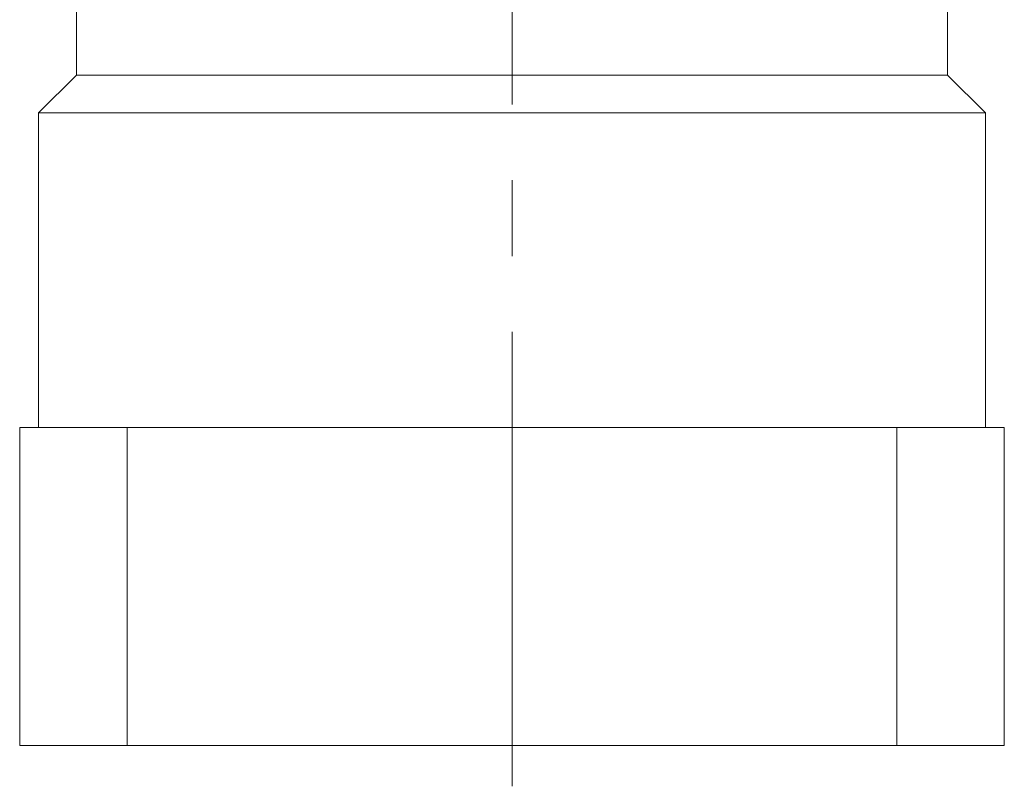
# Model space of a CAD drawing. Header units: millimetres. Extents: x 5038 to 6054, y 122 to 871.
# Tile 4 of 7: x 5726 to 5856, y 435 to 537. Entities that reach past the tile are written whole.
import ezdxf

# ---------------------------------------------------------------- set-up
doc = ezdxf.new("R2010")
doc.units = ezdxf.units.MM
doc.header["$LTSCALE"] = 5
doc.linetypes.add('点画线', pattern=[18, 12, -2, 2, -2])
doc.layers.get('0').update_dxf_attribs({"lineweight": 18})
doc.layers.add('中心线层', color=1, linetype='点画线', lineweight=18)

msp = doc.modelspace()

# ---------------------------------------------------------------- linework, layer by layer
at = {"color": 7, "linetype": 'Continuous', "lineweight": 15}
for p, q in [((5733.9194, 554.8126), (5733.9194, 529.3126)), ((5848.9194, 529.3126), (5848.9194, 554.8126)), ((5733.9194, 529.3126), (5728.9194, 524.3126)), ((5733.9194, 529.3126), (5848.9194, 529.3126)), ((5853.9194, 524.3126), (5848.9194, 529.3126)), ((5728.9194, 524.3126), (5728.9194, 482.8126)), ((5728.9194, 524.3126), (5791.4194, 524.3126)), ((5791.4194, 524.3126), (5853.9194, 524.3126)), ((5853.9194, 482.8126), (5853.9194, 524.3126)), ((5726.4194, 482.8126), (5740.6134, 482.8126)), ((5726.4194, 482.8126), (5726.4194, 440.8126)), ((5740.6134, 482.8126), (5740.6134, 440.8126)), ((5740.6134, 482.8126), (5842.2254, 482.8126)), ((5842.2254, 482.8126), (5842.2254, 440.8126)), ((5842.2254, 482.8126), (5856.4194, 482.8126)), ((5856.4194, 440.8126), (5856.4194, 482.8126)), ((5740.6134, 440.8126), (5726.4194, 440.8126)), ((5842.2254, 440.8126), (5740.6134, 440.8126)), ((5856.4194, 440.8126), (5842.2254, 440.8126))]:
    msp.add_line(p, q, dxfattribs=at)
at = {"layer": '中心线层'}
msp.add_line((5791.4194, 435.4276), (5791.4194, 717.3126), dxfattribs=at)

doc.saveas('drawing.dxf')
